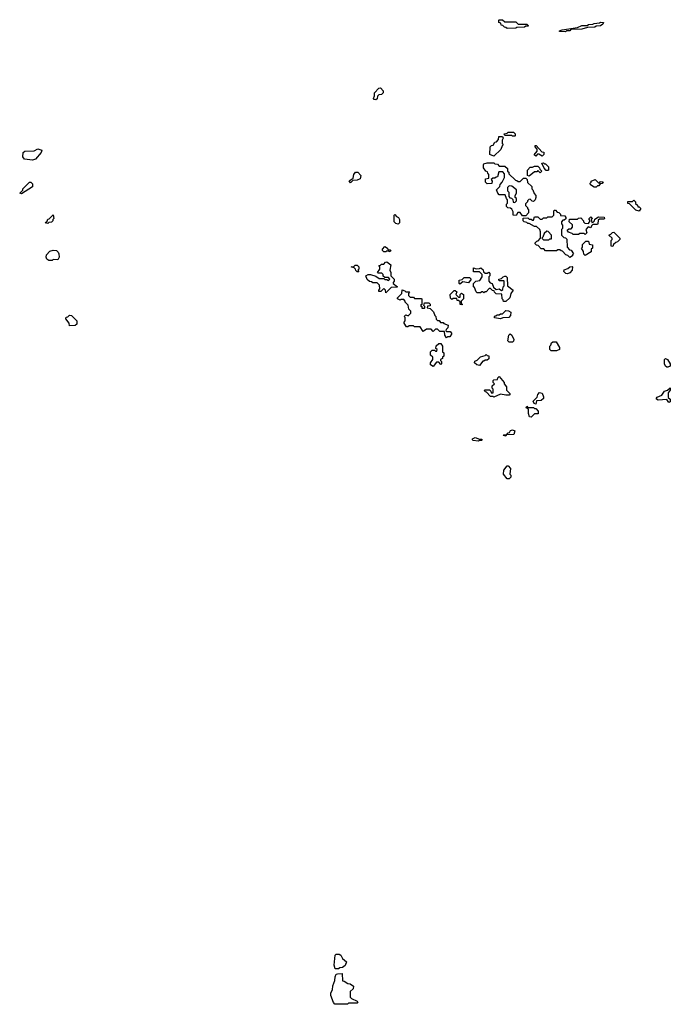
# Model space of a CAD drawing. Extents: x 2708302 to 2968450, y 494490 to 722710.
# Tile 9 of 256: x 2733100 to 2739008, y 625880 to 634820. Entities that reach past the tile are written whole.
import ezdxf

# ---------------------------------------------------------------- set-up
doc = ezdxf.new("R2010")
doc.units = 0

msp = doc.modelspace()

# ---------------------------------------------------------------- linework, layer by layer
at = {"layer": '0CON20XD'}
for points in [[(2737525, 634740), (2737515, 634750), (2737501.7, 634751.7), (2737488.3, 634768.3), (2737471.7, 634771.7), (2737468.3, 634788.3), (2737450, 634795), (2737450, 634815), (2737455, 634820), (2737485, 634820), (2737505, 634800), (2737605, 634800), (2737625, 634780), (2737705, 634780), (2737720, 634765), (2737715, 634760), (2737695, 634760), (2737685, 634752.5), (2737615, 634750), (2737605, 634742.5), (2737525, 634740)], [(2738055, 634710), (2738001.7, 634711.7), (2738001.7, 634718.3), (2738025, 634727.5), (2738165, 634750), (2738205, 634766.7), (2738251.7, 634768.3), (2738265, 634776.7), (2738305, 634780), (2738315, 634786.7), (2738365, 634790), (2738375, 634796.7), (2738400, 634795), (2738395, 634780), (2738375, 634763.3), (2738335, 634760), (2738323, 634753), (2738255, 634750), (2738205, 634732.5), (2738105, 634730), (2738095, 634720), (2738065, 634720), (2738055, 634710)], [(2736335, 634093.3), (2736320, 634095), (2736312.5, 634105), (2736321.7, 634128.3), (2736323, 634157), (2736361.7, 634198.3), (2736375, 634200), (2736400, 634175), (2736400, 634155), (2736385, 634140), (2736361.7, 634138.3), (2736350, 634125), (2736345, 634100), (2736335, 634093.3)], [(2737405, 633580), (2737370, 633595), (2737372.5, 633665), (2737383, 633677), (2737398.3, 633681.7), (2737413.3, 633706.7), (2737428.3, 633711.7), (2737448.3, 633731.7), (2737451.7, 633758.3), (2737485, 633760), (2737490, 633745), (2737480, 633725), (2737480, 633695), (2737490, 633685), (2737480, 633675), (2737468.3, 633641.7), (2737405, 633580)], [(2737595, 633762.5), (2737575, 633762.5), (2737565, 633770), (2737505, 633770), (2737500, 633785), (2737525, 633790), (2737535, 633800), (2737585, 633797.5), (2737600, 633785), (2737600, 633765), (2737595, 633762.5)], [(2737845, 633580), (2737815, 633600), (2737801.7, 633598.3), (2737785, 633580), (2737771.7, 633591.7), (2737800, 633625), (2737800, 633645), (2737780, 633665), (2737781.7, 633678.3), (2737788.3, 633678.3), (2737841.7, 633621.7), (2737858.3, 633618.3), (2737860, 633595), (2737845, 633580)], [(2733215, 633545.8), (2733144.3, 633554.3), (2733130, 633575), (2733132.5, 633615), (2733147, 633627), (2733231.7, 633628.3), (2733265, 633646.7), (2733300, 633635), (2733296.2, 633615), (2733245, 633554), (2733215, 633545.8)], [(2737695, 633040), (2737665, 633040), (2737645, 633070), (2737621.7, 633068.3), (2737607, 633043), (2737580, 633045), (2737580, 633075), (2737568.3, 633098.3), (2737555, 633110), (2737533, 633113), (2737520, 633125), (2737520, 633145), (2737530, 633155), (2737530, 633185), (2737520, 633195), (2737508.3, 633228.3), (2737455, 633230), (2737440, 633245), (2737430, 633275), (2737460, 633305), (2737462.5, 633325), (2737480, 633345), (2737501.7, 633388.3), (2737501.7, 633421.7), (2737488.3, 633438.3), (2737451.7, 633438.3), (2737438.3, 633391.7), (2737425, 633390), (2737415, 633380), (2737395, 633380), (2737381.7, 633368.3), (2737390, 633355), (2737388.3, 633331.7), (2737345, 633330), (2737330, 633345), (2737330, 633375), (2737358.3, 633381.7), (2737360, 633415), (2737350, 633425), (2737348.3, 633438.3), (2737333.3, 633443.3), (2737310, 633475), (2737310, 633505), (2737315, 633510), (2737345, 633520), (2737405, 633520), (2737415, 633510), (2737437, 633507), (2737455, 633490), (2737505, 633490), (2737528.3, 633468.3), (2737530, 633445), (2737540, 633435), (2737541.7, 633421.7), (2737601.7, 633361.7), (2737615, 633360), (2737625, 633350), (2737645, 633350), (2737675, 633380), (2737695, 633380), (2737708.3, 633368.3), (2737711.7, 633341.7), (2737750, 633305), (2737750, 633285), (2737760, 633275), (2737771.7, 633241.7), (2737787.5, 633225), (2737787.5, 633205), (2737780, 633185), (2737765, 633170), (2737751.7, 633171.7), (2737735, 633190), (2737721.7, 633188.3), (2737710, 633175), (2737710, 633165), (2737691.7, 633148.3), (2737691.7, 633131.7), (2737710, 633115), (2737710, 633105), (2737720, 633095), (2737720, 633065), (2737695, 633040)], [(2737725, 633400), (2737710, 633405), (2737710, 633455), (2737735, 633480), (2737755, 633480), (2737775, 633490), (2737805, 633490), (2737820, 633475), (2737821.7, 633461.7), (2737840, 633445), (2737825, 633430), (2737805, 633450), (2737795, 633440), (2737775, 633440), (2737725, 633400)], [(2737895, 633450), (2737881.7, 633451.7), (2737861.7, 633471.7), (2737841.7, 633518.3), (2737855, 633520), (2737865, 633510), (2737875, 633510), (2737900, 633485), (2737900, 633455), (2737895, 633450)], [(2736105, 633340), (2736091.7, 633358.3), (2736128.3, 633381.7), (2736132.5, 633415), (2736150, 633435), (2736170, 633435), (2736197.5, 633405), (2736190, 633375), (2736165, 633362.5), (2736125, 633360), (2736105, 633340)], [(2733115, 633240), (2733100, 633245), (2733128.3, 633271.7), (2733130, 633285), (2733190, 633345), (2733200, 633345), (2733215, 633330), (2733215, 633302.5), (2733115, 633240)], [(2737595, 633160), (2737610, 633175), (2737610, 633195), (2737600, 633205), (2737600, 633225), (2737610, 633245), (2737610, 633275), (2737568.3, 633308.3), (2737545, 633310), (2737530, 633295), (2737530, 633265), (2737540, 633255), (2737540, 633215), (2737551.7, 633201.7), (2737565, 633200), (2737578.3, 633188.3), (2737581.7, 633161.7), (2737595, 633160)], [(2738335, 633300), (2738315, 633300), (2738281.7, 633321.7), (2738280, 633335), (2738290, 633345), (2738290, 633355), (2738325, 633367.5), (2738355, 633340), (2738365, 633340), (2738375, 633350), (2738398.3, 633348.3), (2738388.3, 633331.7), (2738371.7, 633328.3), (2738358.3, 633311.7), (2738345, 633310), (2738335, 633300)], [(2738725, 633080), (2738695, 633090), (2738638.3, 633148.3), (2738621.7, 633151.7), (2738621.7, 633168.3), (2738665, 633170), (2738675, 633180), (2738690, 633165), (2738691.7, 633151.7), (2738710, 633135), (2738711.7, 633121.7), (2738725, 633120), (2738740, 633105), (2738725, 633080)], [(2733355, 632970), (2733330, 632975), (2733348.3, 632991.7), (2733355, 633010), (2733368.3, 633011.7), (2733405, 633047.5), (2733410, 633015), (2733400, 633005), (2733400, 632995), (2733388.3, 632981.7), (2733365, 632980), (2733355, 632970)], [(2736535, 632962.5), (2736515, 632970), (2736500, 632985), (2736500, 633045), (2736505, 633050), (2736521.7, 633031.7), (2736540, 633025), (2736547.5, 633005), (2736550, 632975), (2736535, 632962.5)], [(2738095, 632660), (2738078.3, 632678.3), (2738060, 632685), (2738028.3, 632718.3), (2738015, 632720), (2738005, 632730), (2737985, 632730), (2737975, 632720), (2737875, 632720), (2737858.3, 632738.3), (2737835, 632740), (2737808.3, 632768.3), (2737791.7, 632771.7), (2737780, 632785), (2737780, 632795), (2737795, 632810), (2737808.3, 632811.7), (2737830, 632835), (2737830, 632895), (2737822.5, 632915), (2737791.7, 632941.7), (2737775, 632942.5), (2737725, 632970), (2737715, 632970), (2737705, 632980), (2737680, 632985), (2737670, 632995), (2737671.7, 633018.3), (2737715, 633020), (2737725, 633010), (2737745, 633010), (2737755, 633000), (2737765, 633000), (2737775, 633030), (2737805, 633030), (2737825, 633010), (2737845, 633010), (2737855, 633020), (2737885, 633020), (2737895, 633030), (2737935, 633030), (2737950, 633045), (2737950, 633085), (2737955, 633090), (2737965, 633090), (2737981.7, 633071.7), (2737995, 633070), (2738010, 633055), (2738011.7, 633041.7), (2738048.3, 633038.3), (2738060, 633025), (2738058.3, 633011.7), (2738045, 633000), (2738031.7, 632998.3), (2738020, 632985), (2738020, 632965), (2738030, 632955), (2738030, 632925), (2738020, 632915), (2738020, 632865), (2738041.7, 632841.7), (2738055, 632840), (2738068.3, 632828.3), (2738070, 632755), (2738091.7, 632731.7), (2738108.3, 632728.3), (2738130, 632695), (2738120, 632685), (2738120, 632675), (2738095, 632660)], [(2738235, 632870), (2738225, 632880), (2738185, 632880), (2738175, 632870), (2738125, 632870), (2738115, 632880), (2738081.7, 632891.7), (2738071.7, 632908.3), (2738085, 632920), (2738108.3, 632921.7), (2738120, 632935), (2738118.3, 632958.3), (2738090, 632985), (2738091.7, 633008.3), (2738165, 633010), (2738173, 633017), (2738195, 633020), (2738220, 632995), (2738220, 632985), (2738231.7, 632971.7), (2738265, 632970), (2738280, 632995), (2738270, 633005), (2738270, 633015), (2738285, 633030), (2738300, 633015), (2738290, 633005), (2738295, 632980), (2738308.3, 632981.7), (2738320, 632995), (2738321.7, 633008.3), (2738355, 633030), (2738408.3, 633028.3), (2738410, 633015), (2738405, 633010), (2738365, 633010), (2738351.7, 632998.3), (2738350, 632965), (2738345, 632960), (2738305, 632960), (2738291.7, 632948.3), (2738285, 632930), (2738261.7, 632938.3), (2738240, 632915), (2738250, 632885), (2738235, 632870)], [(2737905, 632820), (2737915, 632830), (2737928.3, 632831.7), (2737930, 632865), (2737898.3, 632898.3), (2737885, 632900), (2737861.7, 632878.3), (2737850, 632845), (2737840, 632835), (2737855, 632820), (2737905, 632820)], [(2738485, 632760), (2738470, 632765), (2738470, 632815), (2738480, 632825), (2738480, 632835), (2738450, 632865), (2738468.3, 632871.7), (2738481.7, 632888.3), (2738495, 632890), (2738550, 632835), (2738550, 632825), (2738528.3, 632801.7), (2738511.7, 632798.3), (2738491.7, 632778.3), (2738485, 632760)], [(2738235, 632680), (2738221.7, 632691.7), (2738220, 632715), (2738200, 632745), (2738210, 632755), (2738211.7, 632778.3), (2738241.7, 632808.3), (2738265, 632810), (2738271.7, 632781.7), (2738300, 632775), (2738300, 632745), (2738290, 632735), (2738288.3, 632711.7), (2738235, 632680)], [(2733365, 632632.5), (2733347.5, 632645), (2733340, 632665), (2733343.3, 632685), (2733375, 632717.5), (2733403.8, 632726.2), (2733435, 632723.8), (2733450.5, 632710.5), (2733456.7, 632695), (2733457.5, 632665), (2733450, 632645), (2733445, 632640), (2733405, 632642.5), (2733395, 632633.3), (2733365, 632632.5)], [(2736425, 632712.5), (2736405, 632712.5), (2736393.3, 632725), (2736393.6, 632736.4), (2736415, 632760), (2736440, 632745), (2736441.7, 632731.7), (2736465, 632730), (2736470, 632725), (2736465, 632713.3), (2736435, 632720), (2736425, 632712.5)], [(2736425, 632340), (2736420, 632365), (2736405, 632380), (2736378.3, 632351.7), (2736361.7, 632351.7), (2736360, 632365), (2736370, 632375), (2736368.3, 632408.3), (2736345, 632430), (2736305, 632430), (2736295, 632440), (2736275, 632442.5), (2736255, 632460), (2736243.3, 632495), (2736265, 632507.5), (2736285, 632507.5), (2736335, 632490), (2736365, 632470), (2736405, 632470), (2736415, 632460), (2736435, 632460), (2736448.3, 632451.7), (2736460, 632465), (2736448.3, 632478.3), (2736415, 632480), (2736401.7, 632491.7), (2736400, 632505), (2736388.3, 632518.3), (2736355, 632520), (2736350, 632525), (2736370, 632555), (2736370, 632575), (2736361.7, 632588.3), (2736375, 632590), (2736385, 632600), (2736405, 632600), (2736421.7, 632618.3), (2736435, 632620), (2736470, 632595), (2736460, 632545), (2736470, 632525), (2736470, 632495), (2736500, 632465), (2736500, 632445), (2736490, 632435), (2736490, 632425), (2736530, 632395), (2736525, 632390), (2736471.7, 632388.3), (2736425, 632340)], [(2736175, 632530), (2736165, 632530), (2736151.7, 632541.7), (2736150, 632555), (2736138.3, 632568.3), (2736110, 632575), (2736135, 632580), (2736145, 632590), (2736165, 632590), (2736180, 632575), (2736180, 632555), (2736170, 632545), (2736180, 632535), (2736175, 632530)], [(2737515, 632260), (2737491.7, 632261.7), (2737490, 632275), (2737480, 632285), (2737478.3, 632328.3), (2737425, 632330), (2737410, 632345), (2737408.3, 632358.3), (2737391.7, 632361.7), (2737375, 632380), (2737361.7, 632378.3), (2737335, 632350), (2737325, 632350), (2737315, 632340), (2737305, 632350), (2737295, 632350), (2737285, 632340), (2737255, 632340), (2737245, 632350), (2737228.3, 632388.3), (2737220, 632395), (2737220, 632425), (2737243, 632447), (2737278.3, 632451.7), (2737300, 632485), (2737300, 632505), (2737275, 632530), (2737221.7, 632531.7), (2737221.7, 632568.3), (2737245, 632557.5), (2737275, 632560), (2737287, 632567), (2737308.3, 632548.3), (2737311.7, 632531.7), (2737325, 632520), (2737345, 632520), (2737358.3, 632528.3), (2737370, 632515), (2737370, 632495), (2737360, 632485), (2737360, 632445), (2737371.7, 632431.7), (2737390, 632425), (2737401.7, 632391.7), (2737425, 632370), (2737455, 632377.5), (2737475, 632360), (2737488.3, 632371.7), (2737490, 632395), (2737500, 632405), (2737500, 632445), (2737495, 632450), (2737455, 632450), (2737450, 632465), (2737475, 632470), (2737490, 632485), (2737505, 632490), (2737515, 632490), (2737525, 632480), (2737530, 632405), (2737580, 632365), (2737560, 632335), (2737550, 632295), (2737515, 632260)], [(2738075, 632513.3), (2738060, 632515), (2738040, 632535), (2738045, 632550), (2738078.3, 632561.7), (2738095, 632577.5), (2738115, 632580), (2738120, 632575), (2738117.5, 632545), (2738095, 632522.5), (2738075, 632513.3)], [(2737095, 632420), (2737090, 632425), (2737090, 632455), (2737118.3, 632461.7), (2737135, 632480), (2737185, 632480), (2737200, 632465), (2737175, 632430), (2737125, 632440), (2737095, 632420)], [(2736975, 631930), (2736960, 631955), (2736958.3, 631988.3), (2736915, 631990), (2736895, 632010), (2736875, 632010), (2736855, 631990), (2736835, 632010), (2736795, 632010), (2736765, 631990), (2736735, 632030), (2736685, 632030), (2736675, 632040), (2736635, 632040), (2736625, 632030), (2736611.7, 632031.7), (2736590, 632065), (2736590, 632075), (2736600, 632085), (2736600, 632115), (2736590, 632125), (2736605, 632140), (2736628.3, 632131.7), (2736650, 632155), (2736650, 632175), (2736633, 632193), (2736628.3, 632228.3), (2736600, 632255), (2736600, 632265), (2736588.3, 632278.3), (2736565, 632280), (2736555, 632272.5), (2736530, 632285), (2736530, 632295), (2736570, 632335), (2736571.7, 632368.3), (2736598.3, 632358.3), (2736605, 632350), (2736635, 632350), (2736640, 632345), (2736630, 632335), (2736630, 632315), (2736645, 632300), (2736675, 632300), (2736685, 632290), (2736745, 632290), (2736750, 632285), (2736750, 632235), (2736740, 632225), (2736750, 632215), (2736751.7, 632201.7), (2736775, 632200), (2736780, 632205), (2736780, 632215), (2736770, 632225), (2736775, 632250), (2736815, 632250), (2736828.3, 632238.3), (2736828.3, 632221.7), (2736801.7, 632218.3), (2736800, 632205), (2736828.3, 632198.3), (2736858.3, 632168.3), (2736870, 632135), (2736880, 632125), (2736881.7, 632101.7), (2736895, 632090), (2736908.3, 632088.3), (2736921.7, 632071.7), (2736945, 632070), (2736951.7, 632061.7), (2736990, 632045), (2736987, 632023), (2736971.7, 632008.3), (2736970, 631995), (2736975, 631990), (2737008.3, 631988.3), (2737020, 631975), (2737020, 631965), (2737005, 631940), (2736985, 631940), (2736975, 631930)], [(2737115, 632230), (2737100, 632235), (2737098.3, 632258.3), (2737085, 632270), (2737071.7, 632271.7), (2737068.3, 632288.3), (2737035, 632290), (2737025, 632280), (2737011.7, 632291.7), (2737010, 632325), (2737045, 632360), (2737055, 632360), (2737068.3, 632348.3), (2737060, 632325), (2737085, 632300), (2737098.3, 632301.7), (2737100, 632325), (2737111.7, 632338.3), (2737130, 632325), (2737130, 632285), (2737110, 632265), (2737110, 632245), (2737120, 632235), (2737115, 632230)], [(2737465, 632103.3), (2737411.7, 632111.7), (2737410, 632125), (2737415, 632130), (2737425, 632130), (2737435, 632140), (2737455, 632140), (2737465, 632150), (2737485, 632150), (2737515, 632180), (2737537, 632177), (2737560, 632165), (2737557.5, 632135), (2737540, 632115), (2737488.3, 632111.7), (2737465, 632103.3)], [(2733551.7, 632041.7), (2733550, 632065), (2733520, 632105), (2733521.7, 632118.3), (2733538.3, 632121.7), (2733553, 632137), (2733570, 632135), (2733620, 632085), (2733617.5, 632055), (2733605, 632043.3), (2733551.7, 632041.7)], [(2736855, 631670), (2736830, 631685), (2736830, 631705), (2736850, 631735), (2736850, 631755), (2736830, 631775), (2736830, 631805), (2736845, 631820), (2736865, 631820), (2736875, 631810), (2736888.3, 631811.7), (2736890, 631825), (2736880, 631835), (2736881.7, 631858.3), (2736905, 631880), (2736925, 631880), (2736940, 631855), (2736940, 631805), (2736950, 631795), (2736950, 631765), (2736940, 631755), (2736940, 631745), (2736920, 631735), (2736920, 631725), (2736930, 631715), (2736930, 631695), (2736925, 631690), (2736905, 631710), (2736885, 631710), (2736855, 631670)], [(2737575, 631892.5), (2737545, 631892.5), (2737533.3, 631905), (2737542.5, 631955), (2737553, 631967), (2737570, 631955), (2737586.4, 631916.4), (2737585, 631900), (2737575, 631892.5)], [(2737975, 631812.5), (2737925, 631813.3), (2737912.5, 631825), (2737912.5, 631855), (2737922.5, 631865), (2737927.5, 631885), (2737940, 631895), (2737970, 631895), (2738000, 631845), (2738000, 631825), (2737975, 631812.5)], [(2737275, 631680), (2737250, 631685), (2737230, 631705), (2737231.7, 631718.3), (2737255, 631730), (2737285, 631760), (2737325, 631770), (2737335, 631780), (2737345, 631770), (2737358.3, 631768.3), (2737358.3, 631741.7), (2737345, 631730), (2737325, 631730), (2737315, 631720), (2737305, 631720), (2737275, 631680)], [(2738985, 631664), (2738975, 631664), (2738965, 631673.3), (2738956.2, 631695), (2738953.8, 631735), (2738965, 631742.5), (2738982.5, 631735), (2739007.5, 631695), (2739006.7, 631675), (2738985, 631664)], [(2737405, 631392.5), (2737395, 631400), (2737375, 631400), (2737338.3, 631438.3), (2737325, 631440), (2737320, 631455), (2737325, 631460), (2737365, 631460), (2737378.3, 631448.3), (2737381.7, 631431.7), (2737398.3, 631431.7), (2737400, 631465), (2737390, 631475), (2737390, 631495), (2737410, 631515), (2737400, 631525), (2737400, 631545), (2737405, 631550), (2737438.3, 631551.7), (2737441.7, 631568.3), (2737455, 631580), (2737500, 631525), (2737500, 631515), (2737520, 631485), (2737520, 631455), (2737550, 631425), (2737550, 631415), (2737545, 631410), (2737515, 631410), (2737465, 631420), (2737405, 631392.5)], [(2737785, 631330), (2737770, 631335), (2737763, 631357), (2737798.3, 631391.7), (2737803.3, 631416.7), (2737820, 631435), (2737845, 631427.5), (2737856.4, 631396.4), (2737855, 631380), (2737835, 631362.5), (2737791.7, 631358.3), (2737785, 631330)], [(2738995, 631343.3), (2738975, 631372.5), (2738896.4, 631366.4), (2738882.5, 631375), (2738882.5, 631385), (2738886.7, 631393.3), (2738930, 631410), (2738955, 631446.7), (2738982.5, 631457.5), (2739005, 631477.5), (2739007.5, 631455), (2738986.7, 631433.3), (2738988.3, 631388.3), (2739006.1, 631373.9), (2739005, 631350), (2738995, 631343.3)], [(2737745, 631210), (2737730, 631215), (2737720, 631245), (2737720, 631285), (2737700, 631295), (2737705, 631310), (2737715, 631300), (2737765, 631300), (2737775, 631290), (2737785, 631290), (2737807.5, 631265), (2737808.3, 631241.7), (2737775, 631240), (2737745, 631210)], [(2737515, 631040), (2737490, 631045), (2737495, 631050), (2737520, 631050), (2737535, 631070), (2737548.3, 631071.7), (2737555, 631090), (2737575, 631096.7), (2737597, 631087), (2737587, 631053), (2737520, 631050), (2737515, 631040)], [(2737265, 630992.5), (2737215, 631000), (2737210, 631005), (2737212.5, 631015), (2737235, 631027.5), (2737275, 631010), (2737295, 631010), (2737300, 631005), (2737295, 631000), (2737275, 631000), (2737265, 630992.5)], [(2737545, 630650), (2737525, 630652.5), (2737493.3, 630695), (2737495, 630730), (2737525, 630770), (2737535, 630770), (2737556.7, 630745), (2737550, 630695), (2737560, 630685), (2737560, 630665), (2737545, 630650)], [(2735995, 626202.5), (2735965, 626203.3), (2735954.2, 626235), (2735964.3, 626325), (2735975, 626336), (2736000, 626335), (2736016.1, 626326.1), (2736030, 626295), (2736066, 626265), (2736056.4, 626233.6), (2736030, 626215), (2736008.3, 626211.7), (2735995, 626202.5)], [(2736075, 625880), (2735961.7, 625881.7), (2735950, 625895), (2735925, 625960), (2735924, 625985), (2735939.7, 626010.3), (2735942.4, 626047.6), (2735962.5, 626095), (2735965, 626130), (2735975, 626152.5), (2735985, 626157.5), (2736028.3, 626158.3), (2736031.7, 626091.7), (2736045, 626090), (2736078.3, 626068.3), (2736100, 626065), (2736130, 626045), (2736128.3, 626021.7), (2736100, 625995), (2736100, 625945), (2736111.7, 625931.7), (2736165, 625910), (2736170, 625895), (2736165, 625890), (2736085, 625890), (2736075, 625880)]]:
    msp.add_lwpolyline(points, dxfattribs=at)

doc.saveas('drawing.dxf')
